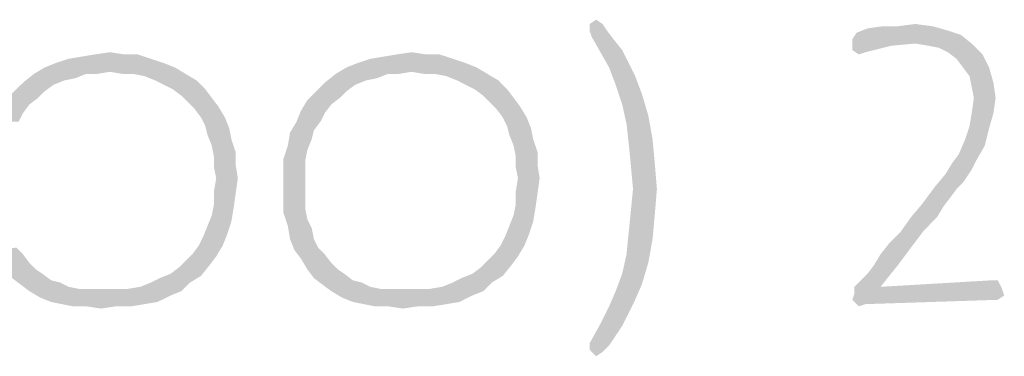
# Model space of a CAD drawing. Header units: inches. Extents: x -1 to 69, y -1 to 45.
# Tile 18 of 39: x 64.192 to 65.239, y 0.989 to 1.347. Entities that reach past the tile are written whole.
import ezdxf

# ---------------------------------------------------------------- set-up
doc = ezdxf.new("R2010")
doc.units = ezdxf.units.IN
doc.header["$LTSCALE"] = 3.74
doc.header["$MEASUREMENT"] = 0
doc.layers.get('0').update_dxf_attribs({"linetype": 'CONTINUOUS'})

msp = doc.modelspace()

# ---------------------------------------------------------------- linework, layer by layer
at = {"color": 2, "linetype": 'CONTINUOUS'}
for points in [[(64.7978, 1.342), (64.8047, 1.3466), (64.8116, 1.342)], [(64.8116, 1.342), (64.7978, 1.335), (64.7978, 1.342)], [(64.7978, 1.335), (64.8116, 1.342), (64.8162, 1.335)], [(65.1255, 1.3396), (65.1624, 1.3396), (65.0932, 1.3373)], [(65.1255, 1.3396), (65.0932, 1.3373), (65.1093, 1.3396)], [(65.0932, 1.3373), (65.1624, 1.3396), (65.1785, 1.335)], [(65.1255, 1.3396), (65.1439, 1.342), (65.1624, 1.3396)], [(64.8162, 1.335), (64.8001, 1.3281), (64.7978, 1.335)], [(64.8001, 1.3281), (64.8162, 1.335), (64.8232, 1.3258)], [(65.1924, 1.3304), (65.077, 1.3258), (65.0816, 1.3327)], [(65.1439, 1.3212), (65.077, 1.3258), (65.1924, 1.3304)], [(65.1785, 1.335), (65.0816, 1.3327), (65.0932, 1.3373)], [(65.0816, 1.3327), (65.1785, 1.335), (65.1924, 1.3304)], [(65.1439, 1.3212), (65.1924, 1.3304), (65.2039, 1.3212)], [(64.8232, 1.3258), (64.8093, 1.312), (64.8001, 1.3281)], [(64.8232, 1.3258), (64.8324, 1.3143), (64.8093, 1.312)], [(65.077, 1.3258), (65.1439, 1.3212), (65.1185, 1.3189)], [(65.1185, 1.3189), (65.077, 1.3143), (65.077, 1.3258)], [(65.077, 1.3143), (65.1185, 1.3189), (65.0909, 1.312)], [(65.2039, 1.3212), (65.1578, 1.3189), (65.1439, 1.3212)], [(65.1693, 1.3166), (65.1578, 1.3189), (65.2039, 1.3212)], [(65.1785, 1.312), (65.1693, 1.3166), (65.2039, 1.3212)], [(65.1785, 1.312), (65.2039, 1.3212), (65.2155, 1.3096)], [(64.2439, 1.305), (64.2578, 1.3073), (64.3178, 1.3096)], [(64.2439, 1.305), (64.3178, 1.3096), (64.3316, 1.305)], [(64.3039, 1.3096), (64.3178, 1.3096), (64.2578, 1.3073)], [(64.3039, 1.3096), (64.2578, 1.3073), (64.2716, 1.3096)], [(64.2716, 1.3096), (64.2878, 1.312), (64.3039, 1.3096)], [(64.5647, 1.305), (64.5785, 1.3073), (64.6385, 1.3096)], [(64.5647, 1.305), (64.6385, 1.3096), (64.6524, 1.305)], [(64.6247, 1.3096), (64.6385, 1.3096), (64.5785, 1.3073)], [(64.6247, 1.3096), (64.5785, 1.3073), (64.5924, 1.3096)], [(64.5924, 1.3096), (64.6085, 1.312), (64.6247, 1.3096)], [(64.8093, 1.312), (64.8324, 1.3143), (64.8393, 1.3004)], [(64.8393, 1.3004), (64.8185, 1.2958), (64.8093, 1.312)], [(65.0909, 1.312), (65.0839, 1.3096), (65.077, 1.3143)], [(65.2155, 1.3096), (65.1878, 1.305), (65.1785, 1.312)], [(65.1947, 1.2958), (65.1878, 1.305), (65.2155, 1.3096)], [(65.1947, 1.2958), (65.2155, 1.3096), (65.2224, 1.2958)], [(64.3455, 1.3004), (64.2185, 1.2958), (64.2301, 1.3004)], [(64.2185, 1.2958), (64.3455, 1.3004), (64.357, 1.2958)], [(64.3316, 1.305), (64.2301, 1.3004), (64.2439, 1.305)], [(64.2301, 1.3004), (64.3316, 1.305), (64.3455, 1.3004)], [(64.6662, 1.3004), (64.5393, 1.2958), (64.5509, 1.3004)], [(64.5393, 1.2958), (64.6662, 1.3004), (64.6778, 1.2958)], [(64.6524, 1.305), (64.5509, 1.3004), (64.5647, 1.305)], [(64.5509, 1.3004), (64.6524, 1.305), (64.6662, 1.3004)], [(64.8185, 1.2958), (64.8393, 1.3004), (64.8462, 1.2866)], [(64.2624, 1.2889), (64.2509, 1.2843), (64.1955, 1.2796)], [(64.2624, 1.2889), (64.1955, 1.2796), (64.207, 1.2889)], [(64.357, 1.2958), (64.2878, 1.2912), (64.207, 1.2889)], [(64.357, 1.2958), (64.207, 1.2889), (64.2185, 1.2958)], [(64.2624, 1.2889), (64.207, 1.2889), (64.2878, 1.2912)], [(64.2624, 1.2889), (64.2878, 1.2912), (64.2739, 1.2889)], [(64.3016, 1.2889), (64.2878, 1.2912), (64.357, 1.2958)], [(64.3132, 1.2889), (64.3016, 1.2889), (64.357, 1.2958)], [(64.3132, 1.2889), (64.357, 1.2958), (64.3685, 1.2889)], [(64.3685, 1.2889), (64.3247, 1.2866), (64.3132, 1.2889)], [(64.3362, 1.282), (64.3247, 1.2866), (64.3685, 1.2889)], [(64.3362, 1.282), (64.3685, 1.2889), (64.3801, 1.282)], [(64.5832, 1.2889), (64.5716, 1.2843), (64.5162, 1.2796)], [(64.5832, 1.2889), (64.5162, 1.2796), (64.5278, 1.2889)], [(64.6778, 1.2958), (64.6085, 1.2912), (64.5278, 1.2889)], [(64.6778, 1.2958), (64.5278, 1.2889), (64.5393, 1.2958)], [(64.5832, 1.2889), (64.5278, 1.2889), (64.6085, 1.2912)], [(64.5832, 1.2889), (64.6085, 1.2912), (64.5947, 1.2889)], [(64.6224, 1.2889), (64.6085, 1.2912), (64.6778, 1.2958)], [(64.6339, 1.2889), (64.6224, 1.2889), (64.6778, 1.2958)], [(64.6339, 1.2889), (64.6778, 1.2958), (64.6893, 1.2889)], [(64.6893, 1.2889), (64.6455, 1.2866), (64.6339, 1.2889)], [(64.657, 1.282), (64.6455, 1.2866), (64.6893, 1.2889)], [(64.657, 1.282), (64.6893, 1.2889), (64.7009, 1.282)], [(64.8462, 1.2866), (64.8255, 1.2773), (64.8185, 1.2958)], [(65.2224, 1.2958), (65.2016, 1.2866), (65.1947, 1.2958)], [(65.2016, 1.2866), (65.2224, 1.2958), (65.227, 1.2796)], [(64.2278, 1.2773), (64.1862, 1.2704), (64.1955, 1.2796)], [(64.1862, 1.2704), (64.2278, 1.2773), (64.2185, 1.2704)], [(64.2509, 1.2843), (64.2393, 1.282), (64.1955, 1.2796)], [(64.1955, 1.2796), (64.2393, 1.282), (64.2278, 1.2773)], [(64.3801, 1.282), (64.3455, 1.2773), (64.3362, 1.282)], [(64.3547, 1.2727), (64.3455, 1.2773), (64.3801, 1.282)], [(64.3547, 1.2727), (64.3801, 1.282), (64.3893, 1.2727)], [(64.5485, 1.2773), (64.507, 1.2704), (64.5162, 1.2796)], [(64.507, 1.2704), (64.5485, 1.2773), (64.5393, 1.2704)], [(64.5716, 1.2843), (64.5601, 1.282), (64.5162, 1.2796)], [(64.5162, 1.2796), (64.5601, 1.282), (64.5485, 1.2773)], [(64.7009, 1.282), (64.6662, 1.2773), (64.657, 1.282)], [(64.6755, 1.2727), (64.6662, 1.2773), (64.7009, 1.282)], [(64.6755, 1.2727), (64.7009, 1.282), (64.7101, 1.2727)], [(64.8255, 1.2773), (64.8462, 1.2866), (64.8532, 1.2681)], [(64.8532, 1.2681), (64.8324, 1.2566), (64.8255, 1.2773)], [(65.227, 1.2796), (65.2039, 1.275), (65.2016, 1.2866)], [(65.2062, 1.2635), (65.2039, 1.275), (65.227, 1.2796)], [(65.2062, 1.2635), (65.227, 1.2796), (65.2293, 1.2635)], [(64.2185, 1.2704), (64.2116, 1.2635), (64.177, 1.2612)], [(64.2185, 1.2704), (64.177, 1.2612), (64.1862, 1.2704)], [(64.3893, 1.2727), (64.3639, 1.2658), (64.3547, 1.2727)], [(64.3639, 1.2658), (64.3893, 1.2727), (64.3962, 1.2635)], [(64.5393, 1.2704), (64.5324, 1.2635), (64.4978, 1.2612)], [(64.5393, 1.2704), (64.4978, 1.2612), (64.507, 1.2704)], [(64.7101, 1.2727), (64.6847, 1.2658), (64.6755, 1.2727)], [(64.6847, 1.2658), (64.7101, 1.2727), (64.717, 1.2635)], [(64.8324, 1.2566), (64.8532, 1.2681), (64.8601, 1.245)], [(64.2024, 1.2566), (64.1701, 1.2496), (64.177, 1.2612)], [(64.1701, 1.2496), (64.2024, 1.2566), (64.1955, 1.2473)], [(64.177, 1.2612), (64.2116, 1.2635), (64.2024, 1.2566)], [(64.3962, 1.2635), (64.3709, 1.2589), (64.3639, 1.2658)], [(64.3709, 1.2589), (64.3962, 1.2635), (64.4032, 1.2543)], [(64.4032, 1.2543), (64.3778, 1.252), (64.3709, 1.2589)], [(64.5232, 1.2566), (64.4909, 1.2496), (64.4978, 1.2612)], [(64.4909, 1.2496), (64.5232, 1.2566), (64.5162, 1.2473)], [(64.4978, 1.2612), (64.5324, 1.2635), (64.5232, 1.2566)], [(64.717, 1.2635), (64.6916, 1.2589), (64.6847, 1.2658)], [(64.6916, 1.2589), (64.717, 1.2635), (64.7239, 1.2543)], [(64.7239, 1.2543), (64.6985, 1.252), (64.6916, 1.2589)], [(64.8601, 1.245), (64.837, 1.2358), (64.8324, 1.2566)], [(65.2293, 1.2635), (65.2039, 1.2473), (65.2062, 1.2635)], [(65.2039, 1.2473), (65.2293, 1.2635), (65.227, 1.2473)], [(64.1955, 1.2473), (64.1655, 1.2381), (64.1701, 1.2496)], [(64.1655, 1.2381), (64.1955, 1.2473), (64.1909, 1.2381)], [(64.3847, 1.2427), (64.3778, 1.252), (64.4032, 1.2543)], [(64.3847, 1.2427), (64.4032, 1.2543), (64.4101, 1.2427)], [(64.5162, 1.2473), (64.4862, 1.2381), (64.4909, 1.2496)], [(64.4862, 1.2381), (64.5162, 1.2473), (64.5116, 1.2381)], [(64.7055, 1.2427), (64.6985, 1.252), (64.7239, 1.2543)], [(64.7055, 1.2427), (64.7239, 1.2543), (64.7309, 1.2427)], [(65.227, 1.2473), (65.2016, 1.2335), (65.2039, 1.2473)], [(65.2016, 1.2335), (65.227, 1.2473), (65.2224, 1.2312)], [(64.4101, 1.2427), (64.3893, 1.2335), (64.3847, 1.2427)], [(64.3893, 1.2335), (64.4101, 1.2427), (64.4147, 1.2312)], [(64.5116, 1.2381), (64.5047, 1.2289), (64.4793, 1.2266)], [(64.5116, 1.2381), (64.4793, 1.2266), (64.4862, 1.2381)], [(64.7309, 1.2427), (64.7101, 1.2335), (64.7055, 1.2427)], [(64.7101, 1.2335), (64.7309, 1.2427), (64.7355, 1.2312)], [(64.837, 1.2358), (64.8601, 1.245), (64.8647, 1.2196)], [(64.8647, 1.2196), (64.8393, 1.215), (64.837, 1.2358)], [(64.4147, 1.2312), (64.3916, 1.2243), (64.3893, 1.2335)], [(64.3916, 1.2243), (64.4147, 1.2312), (64.417, 1.2196)], [(64.5024, 1.2196), (64.477, 1.2127), (64.4793, 1.2266)], [(64.4793, 1.2266), (64.5047, 1.2289), (64.5024, 1.2196)], [(64.7355, 1.2312), (64.7124, 1.2243), (64.7101, 1.2335)], [(64.7124, 1.2243), (64.7355, 1.2312), (64.7378, 1.2196)], [(65.2224, 1.2312), (65.197, 1.2196), (65.2016, 1.2335)], [(65.197, 1.2196), (65.2224, 1.2312), (65.2178, 1.2127)], [(64.417, 1.2196), (64.3962, 1.2127), (64.3916, 1.2243)], [(64.3962, 1.2127), (64.417, 1.2196), (64.4216, 1.2058)], [(64.477, 1.2127), (64.5024, 1.2196), (64.4978, 1.2081)], [(64.7378, 1.2196), (64.717, 1.2127), (64.7124, 1.2243)], [(64.717, 1.2127), (64.7378, 1.2196), (64.7424, 1.2058)], [(64.8393, 1.215), (64.8647, 1.2196), (64.867, 1.1943)], [(64.867, 1.1943), (64.8416, 1.192), (64.8393, 1.215)], [(65.2178, 1.2127), (65.1901, 1.2035), (65.197, 1.2196)], [(64.4216, 1.2058), (64.3985, 1.2012), (64.3962, 1.2127)], [(64.3985, 1.2012), (64.4216, 1.2058), (64.4216, 1.192)], [(64.4978, 1.2081), (64.4724, 1.1989), (64.477, 1.2127)], [(64.4724, 1.1989), (64.4978, 1.2081), (64.4955, 1.1966)], [(64.7424, 1.2058), (64.7193, 1.2012), (64.717, 1.2127)], [(64.7193, 1.2012), (64.7424, 1.2058), (64.7424, 1.192)], [(65.1901, 1.2035), (65.2178, 1.2127), (65.2085, 1.1966)], [(64.4216, 1.192), (64.3985, 1.1896), (64.3985, 1.2012)], [(64.4955, 1.1966), (64.4724, 1.185), (64.4724, 1.1989)], [(64.4724, 1.185), (64.4955, 1.1966), (64.4955, 1.185)], [(64.7424, 1.192), (64.7193, 1.1896), (64.7193, 1.2012)], [(64.8439, 1.1666), (64.8416, 1.192), (64.867, 1.1943)], [(64.8439, 1.1666), (64.867, 1.1943), (64.8693, 1.1666)], [(65.2039, 1.1873), (65.1762, 1.1827), (65.1832, 1.1943)], [(65.2085, 1.1966), (65.1832, 1.1943), (65.1901, 1.2035)], [(65.1832, 1.1943), (65.2085, 1.1966), (65.2039, 1.1873)], [(64.4009, 1.1781), (64.3985, 1.1896), (64.4216, 1.192)], [(64.4009, 1.1781), (64.4216, 1.192), (64.4239, 1.1781)], [(64.4955, 1.185), (64.4955, 1.1712), (64.4724, 1.1689)], [(64.4955, 1.185), (64.4724, 1.1689), (64.4724, 1.185)], [(64.7216, 1.1781), (64.7193, 1.1896), (64.7424, 1.192)], [(64.7216, 1.1781), (64.7424, 1.192), (64.7447, 1.1781)], [(65.1993, 1.1804), (65.1647, 1.1689), (65.1762, 1.1827)], [(65.1762, 1.1827), (65.2039, 1.1873), (65.1993, 1.1804)], [(64.4239, 1.1781), (64.3985, 1.1643), (64.4009, 1.1781)], [(64.3985, 1.1643), (64.4239, 1.1781), (64.4216, 1.162)], [(64.7447, 1.1781), (64.7193, 1.1643), (64.7216, 1.1781)], [(64.7193, 1.1643), (64.7447, 1.1781), (64.7424, 1.162)], [(65.1993, 1.1804), (65.1947, 1.1735), (65.1647, 1.1689)], [(65.1647, 1.1689), (65.1947, 1.1735), (65.1878, 1.1666)], [(64.4216, 1.162), (64.3985, 1.1504), (64.3985, 1.1643)], [(64.3985, 1.1504), (64.4216, 1.162), (64.4193, 1.1458)], [(64.4724, 1.1689), (64.4955, 1.1712), (64.4955, 1.1573)], [(64.4955, 1.1573), (64.4724, 1.155), (64.4724, 1.1689)], [(64.7424, 1.162), (64.7193, 1.1504), (64.7193, 1.1643)], [(64.7193, 1.1504), (64.7424, 1.162), (64.7401, 1.1458)], [(64.8693, 1.1666), (64.8416, 1.1435), (64.8439, 1.1666)], [(64.8416, 1.1435), (64.8693, 1.1666), (64.867, 1.1389)], [(65.1878, 1.1666), (65.1509, 1.1504), (65.1647, 1.1689)], [(65.1878, 1.1666), (65.1809, 1.1573), (65.1509, 1.1504)], [(64.4724, 1.155), (64.4955, 1.1573), (64.4955, 1.1458)], [(64.4955, 1.1458), (64.4724, 1.1412), (64.4724, 1.155)], [(65.1509, 1.1504), (65.1809, 1.1573), (65.1739, 1.1481)], [(64.4193, 1.1458), (64.3962, 1.1389), (64.3985, 1.1504)], [(64.3962, 1.1389), (64.4193, 1.1458), (64.417, 1.132)], [(64.4724, 1.1412), (64.4955, 1.1458), (64.4978, 1.1343)], [(64.4978, 1.1343), (64.477, 1.1273), (64.4724, 1.1412)], [(64.7401, 1.1458), (64.717, 1.1389), (64.7193, 1.1504)], [(64.717, 1.1389), (64.7401, 1.1458), (64.7378, 1.132)], [(64.867, 1.1389), (64.8393, 1.1204), (64.8416, 1.1435)], [(65.1739, 1.1481), (65.1393, 1.1366), (65.1509, 1.1504)], [(65.1393, 1.1366), (65.1739, 1.1481), (65.167, 1.1366)], [(64.417, 1.132), (64.3916, 1.1273), (64.3962, 1.1389)], [(64.3916, 1.1273), (64.417, 1.132), (64.4124, 1.1181)], [(64.477, 1.1273), (64.4978, 1.1343), (64.5024, 1.125)], [(64.7378, 1.132), (64.7124, 1.1273), (64.717, 1.1389)], [(64.7124, 1.1273), (64.7378, 1.132), (64.7332, 1.1181)], [(64.8393, 1.1204), (64.867, 1.1389), (64.8647, 1.1135)], [(65.167, 1.1366), (65.1532, 1.1227), (65.1278, 1.1204)], [(65.167, 1.1366), (65.1278, 1.1204), (65.1393, 1.1366)], [(64.4124, 1.1181), (64.387, 1.1158), (64.3916, 1.1273)], [(64.5024, 1.125), (64.4793, 1.1135), (64.477, 1.1273)], [(64.4793, 1.1135), (64.5024, 1.125), (64.5047, 1.1135)], [(64.7332, 1.1181), (64.7078, 1.1158), (64.7124, 1.1273)], [(64.8647, 1.1135), (64.837, 1.0973), (64.8393, 1.1204)], [(65.1162, 1.1089), (65.1278, 1.1204), (65.1532, 1.1227)], [(65.1162, 1.1089), (65.1532, 1.1227), (65.1393, 1.1043)], [(64.3824, 1.1066), (64.387, 1.1158), (64.4124, 1.1181)], [(64.3824, 1.1066), (64.4124, 1.1181), (64.4078, 1.1066)], [(64.5047, 1.1135), (64.4839, 1.102), (64.4793, 1.1135)], [(64.5047, 1.1135), (64.5093, 1.1043), (64.4839, 1.102)], [(64.7032, 1.1066), (64.7078, 1.1158), (64.7332, 1.1181)], [(64.7032, 1.1066), (64.7332, 1.1181), (64.7285, 1.1066)], [(64.837, 1.0973), (64.8647, 1.1135), (64.8601, 1.0881)], [(64.1632, 1.102), (64.1885, 1.1043), (64.1955, 1.0973)], [(64.1955, 1.0973), (64.1701, 1.0927), (64.1632, 1.102)], [(64.4078, 1.1066), (64.3755, 1.0973), (64.3824, 1.1066)], [(64.3755, 1.0973), (64.4078, 1.1066), (64.4009, 1.095)], [(64.4839, 1.102), (64.5093, 1.1043), (64.5162, 1.0973)], [(64.5162, 1.0973), (64.4909, 1.0927), (64.4839, 1.102)], [(64.7285, 1.1066), (64.6962, 1.0973), (64.7032, 1.1066)], [(64.6962, 1.0973), (64.7285, 1.1066), (64.7216, 1.095)], [(65.1001, 1.0858), (65.107, 1.0973), (65.1393, 1.1043)], [(65.1001, 1.0858), (65.1393, 1.1043), (65.1255, 1.0858)], [(65.1393, 1.1043), (65.107, 1.0973), (65.1162, 1.1089)], [(64.1701, 1.0927), (64.1955, 1.0973), (64.2024, 1.0881)], [(64.2024, 1.0881), (64.177, 1.0812), (64.1701, 1.0927)], [(64.3939, 1.0858), (64.3616, 1.0835), (64.3685, 1.0904)], [(64.4009, 1.095), (64.3685, 1.0904), (64.3755, 1.0973)], [(64.3685, 1.0904), (64.4009, 1.095), (64.3939, 1.0858)], [(64.4909, 1.0927), (64.5162, 1.0973), (64.5232, 1.0881)], [(64.5232, 1.0881), (64.4978, 1.0812), (64.4909, 1.0927)], [(64.7147, 1.0858), (64.6824, 1.0835), (64.6893, 1.0904)], [(64.7216, 1.095), (64.6893, 1.0904), (64.6962, 1.0973)], [(64.6893, 1.0904), (64.7216, 1.095), (64.7147, 1.0858)], [(64.8601, 1.0881), (64.8324, 1.0766), (64.837, 1.0973)], [(64.177, 1.0812), (64.2024, 1.0881), (64.2093, 1.0812)], [(64.2093, 1.0812), (64.1839, 1.072), (64.177, 1.0812)], [(64.2093, 1.0812), (64.2162, 1.0766), (64.1839, 1.072)], [(64.3524, 1.0766), (64.3616, 1.0835), (64.3939, 1.0858)], [(64.3524, 1.0766), (64.3939, 1.0858), (64.3847, 1.0743)], [(64.4978, 1.0812), (64.5232, 1.0881), (64.5301, 1.0812)], [(64.5301, 1.0812), (64.5047, 1.072), (64.4978, 1.0812)], [(64.5301, 1.0812), (64.537, 1.0766), (64.5047, 1.072)], [(64.6732, 1.0766), (64.6824, 1.0835), (64.7147, 1.0858)], [(64.6732, 1.0766), (64.7147, 1.0858), (64.7055, 1.0743)], [(64.8324, 1.0766), (64.8601, 1.0881), (64.8532, 1.065)], [(65.0793, 1.0627), (65.0862, 1.0696), (65.1255, 1.0858)], [(65.0793, 1.0627), (65.1255, 1.0858), (65.107, 1.0627)], [(65.0862, 1.0696), (65.0932, 1.0766), (65.1255, 1.0858)], [(65.1255, 1.0858), (65.0932, 1.0766), (65.1001, 1.0858)], [(64.1839, 1.072), (64.2162, 1.0766), (64.2255, 1.0696)], [(64.2255, 1.0696), (64.1932, 1.065), (64.1839, 1.072)], [(64.2255, 1.0696), (64.2347, 1.0673), (64.1932, 1.065)], [(64.3316, 1.0673), (64.3409, 1.072), (64.3847, 1.0743)], [(64.3316, 1.0673), (64.3847, 1.0743), (64.3732, 1.0673)], [(64.3847, 1.0743), (64.3409, 1.072), (64.3524, 1.0766)], [(64.5047, 1.072), (64.537, 1.0766), (64.5462, 1.0696)], [(64.5462, 1.0696), (64.5139, 1.065), (64.5047, 1.072)], [(64.5462, 1.0696), (64.5555, 1.0673), (64.5139, 1.065)], [(64.6524, 1.0673), (64.6616, 1.072), (64.7055, 1.0743)], [(64.6524, 1.0673), (64.7055, 1.0743), (64.6939, 1.0673)], [(64.7055, 1.0743), (64.6616, 1.072), (64.6732, 1.0766)], [(64.8532, 1.065), (64.8255, 1.0581), (64.8324, 1.0766)], [(65.2316, 1.0696), (65.107, 1.0627), (65.2247, 1.0696)], [(65.107, 1.0627), (65.2316, 1.0696), (65.2362, 1.0604)], [(64.1932, 1.065), (64.2347, 1.0673), (64.2439, 1.0627)], [(64.2439, 1.0627), (64.2024, 1.0581), (64.1932, 1.065)], [(64.2439, 1.0627), (64.2555, 1.0604), (64.2024, 1.0581)], [(64.2924, 1.0604), (64.3062, 1.0604), (64.2024, 1.0581)], [(64.2785, 1.0604), (64.2924, 1.0604), (64.2024, 1.0581)], [(64.267, 1.0604), (64.2785, 1.0604), (64.2024, 1.0581)], [(64.2555, 1.0604), (64.267, 1.0604), (64.2024, 1.0581)], [(64.3639, 1.0581), (64.2024, 1.0581), (64.3062, 1.0604)], [(64.3639, 1.0581), (64.2139, 1.0512), (64.2024, 1.0581)], [(64.3639, 1.0581), (64.3524, 1.0535), (64.2139, 1.0512)], [(64.3062, 1.0604), (64.3201, 1.0627), (64.3732, 1.0673)], [(64.3062, 1.0604), (64.3732, 1.0673), (64.3639, 1.0581)], [(64.3732, 1.0673), (64.3201, 1.0627), (64.3316, 1.0673)], [(64.5139, 1.065), (64.5555, 1.0673), (64.5647, 1.0627)], [(64.5647, 1.0627), (64.5232, 1.0581), (64.5139, 1.065)], [(64.5647, 1.0627), (64.5762, 1.0604), (64.5232, 1.0581)], [(64.6132, 1.0604), (64.627, 1.0604), (64.5232, 1.0581)], [(64.5993, 1.0604), (64.6132, 1.0604), (64.5232, 1.0581)], [(64.5878, 1.0604), (64.5993, 1.0604), (64.5232, 1.0581)], [(64.5762, 1.0604), (64.5878, 1.0604), (64.5232, 1.0581)], [(64.6847, 1.0581), (64.5232, 1.0581), (64.627, 1.0604)], [(64.6847, 1.0581), (64.5347, 1.0512), (64.5232, 1.0581)], [(64.6847, 1.0581), (64.6732, 1.0535), (64.5347, 1.0512)], [(64.627, 1.0604), (64.6409, 1.0627), (64.6939, 1.0673)], [(64.627, 1.0604), (64.6939, 1.0673), (64.6847, 1.0581)], [(64.6939, 1.0673), (64.6409, 1.0627), (64.6524, 1.0673)], [(64.8462, 1.0489), (64.8185, 1.042), (64.8255, 1.0581)], [(64.8255, 1.0581), (64.8532, 1.065), (64.8462, 1.0489)], [(65.107, 1.0627), (65.2362, 1.0604), (65.0793, 1.0558)], [(65.107, 1.0627), (65.0793, 1.0558), (65.0793, 1.0627)], [(65.0793, 1.0558), (65.2362, 1.0604), (65.2385, 1.0535)], [(64.2255, 1.0466), (64.2139, 1.0512), (64.3524, 1.0535)], [(64.2255, 1.0466), (64.3524, 1.0535), (64.3385, 1.0466)], [(64.3385, 1.0466), (64.237, 1.0443), (64.2255, 1.0466)], [(64.237, 1.0443), (64.3385, 1.0466), (64.3247, 1.0443)], [(64.5462, 1.0466), (64.5347, 1.0512), (64.6732, 1.0535)], [(64.5462, 1.0466), (64.6732, 1.0535), (64.6593, 1.0466)], [(64.6593, 1.0466), (64.5578, 1.0443), (64.5462, 1.0466)], [(64.5578, 1.0443), (64.6593, 1.0466), (64.6455, 1.0443)], [(64.8185, 1.042), (64.8462, 1.0489), (64.8393, 1.035)], [(65.2385, 1.0535), (65.077, 1.0489), (65.0793, 1.0558)], [(65.077, 1.0489), (65.2385, 1.0535), (65.2316, 1.0489)], [(65.077, 1.0489), (65.2316, 1.0489), (65.0909, 1.0443)], [(65.0909, 1.0443), (65.0839, 1.042), (65.077, 1.0489)], [(64.3247, 1.0443), (64.2485, 1.042), (64.237, 1.0443)], [(64.2624, 1.042), (64.2485, 1.042), (64.3247, 1.0443)], [(64.2947, 1.042), (64.2624, 1.042), (64.3247, 1.0443)], [(64.2947, 1.042), (64.2785, 1.0396), (64.2624, 1.042)], [(64.2947, 1.042), (64.3247, 1.0443), (64.3109, 1.042)], [(64.6455, 1.0443), (64.5693, 1.042), (64.5578, 1.0443)], [(64.5832, 1.042), (64.5693, 1.042), (64.6455, 1.0443)], [(64.6155, 1.042), (64.5832, 1.042), (64.6455, 1.0443)], [(64.6155, 1.042), (64.5993, 1.0396), (64.5832, 1.042)], [(64.6155, 1.042), (64.6455, 1.0443), (64.6316, 1.042)], [(64.8393, 1.035), (64.8093, 1.0235), (64.8185, 1.042)], [(64.8093, 1.0235), (64.8393, 1.035), (64.8324, 1.0212)], [(64.8324, 1.0212), (64.7978, 1.0027), (64.8093, 1.0235)], [(64.8324, 1.0212), (64.8232, 1.0073), (64.7978, 1.0027)], [(64.7978, 1.0027), (64.8232, 1.0073), (64.8185, 1.0004)], [(64.8185, 1.0004), (64.7978, 0.9958), (64.7978, 1.0027)], [(64.7978, 0.9958), (64.8185, 1.0004), (64.8116, 0.9935)], [(64.8116, 0.9935), (64.8047, 0.9889), (64.7978, 0.9958)]]:
    msp.add_solid(points, dxfattribs=at)

doc.saveas('drawing.dxf')
